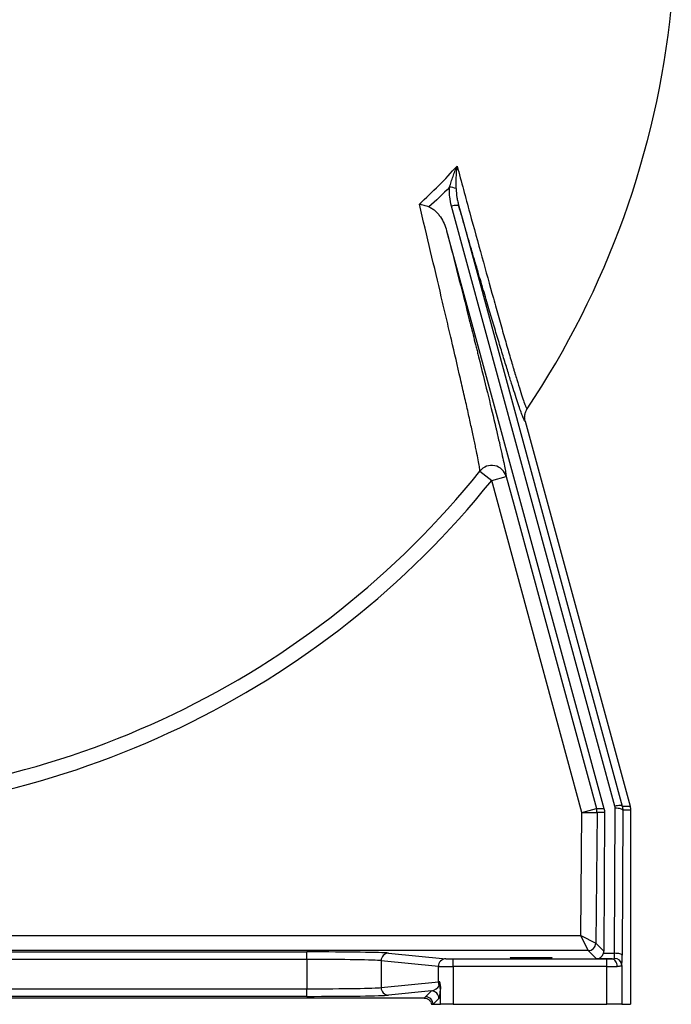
# Model space of a CAD drawing. Header units: millimetres. Extents: x 4190 to 16224, y 1378 to 18140.
# Tile 10 of 17: x 13654 to 15813, y 1653 to 4915. Entities that reach past the tile are written whole.
import ezdxf

# ---------------------------------------------------------------- set-up
doc = ezdxf.new("R2010")
doc.units = ezdxf.units.MM
doc.header["$LTSCALE"] = 5

msp = doc.modelspace()

# ---------------------------------------------------------------- linework, layer by layer
at = {"color": 7, "linetype": 'Continuous', "lineweight": 25}
for p, q in [((15626.3, 2309.2), (15084.9, 4297.5)), ((15068.6, 4216.1), (15589.9, 2302)), ((15328.9, 3585.3), (15676.5, 2309.3)), ((15179, 3419.8), (15217.8, 3388.6)), ((15217.8, 3388.6), (15266, 3401.7)), ((15516.9, 2288.9), (15217.8, 3388.6)), ((15513.1, 1880.7), (15516.9, 2288.9)), ((15516.9, 2288.9), (15565.1, 2302)), ((15516.9, 2288.9), (15566.9, 2288.4)), ((15566.9, 2288.4), (15562.9, 1855.5)), ((15591.7, 2288.7), (15566.9, 2288.4)), ((15591.7, 2288.7), (15589.6, 1828.6)), ((15624.9, 1821.9), (15627.2, 2302.5)), ((15652.2, 2296), (15649.9, 1815.4)), ((15678.2, 2296.1), (15652.2, 2296)), ((15678.2, 2296.1), (15678.2, 1652.8)), ((12779.5, 1880.7), (15513.1, 1880.7)), ((15513.1, 1880.7), (15562.9, 1855.5)), ((15537.9, 1830.7), (15513.1, 1880.7)), ((15537.9, 1830.7), (12747.1, 1830.7)), ((15565, 1803.4), (15537.9, 1830.7)), ((15562.9, 1855.5), (15589.6, 1828.6)), ((13142, 1826.4), (14605.1, 1826.4)), ((14605.1, 1801.4), (13142, 1801.4)), ((14605.1, 1801.4), (14605.1, 1826.4)), ((14605.1, 1801.4), (14605.1, 1704.2)), ((15041.3, 1778.6), (14851.4, 1797.4)), ((14851.4, 1797.4), (14851.4, 1708.2)), ((14876, 1822.4), (15065.9, 1803.6)), ((15090.5, 1778.2), (15090.5, 1803.2)), ((15090.5, 1803.2), (15599.4, 1803.2)), ((15616.6, 1803.4), (15565, 1803.4)), ((15588.6, 1821.9), (15624.9, 1821.9)), ((15599.4, 1778.2), (15599.4, 1803.2)), ((15041.3, 1727), (15041.3, 1778.6)), ((15090.5, 1778.2), (15090.5, 1652.8)), ((15599.4, 1778.2), (15090.5, 1778.2)), ((15599.4, 1652.8), (15599.4, 1778.2)), ((15649.4, 1781.9), (15649.4, 1652.8)), ((13142, 1704.2), (14605.1, 1704.2)), ((14605.1, 1679.2), (14605.1, 1704.2)), ((14851.4, 1708.2), (15041.3, 1727)), ((15018, 1697.3), (14876, 1683.2)), ((14998.6, 1677.8), (15018, 1697.3)), ((15048.1, 1652.8), (15048.1, 1711.7)), ((14994.3, 1673.1), (12752.8, 1673.1)), ((14605.1, 1679.2), (13142, 1679.2)), ((15043, 1672.3), (15023.6, 1652.8)), ((15018.9, 1652.8), (15023.6, 1652.8)), ((15023.6, 1652.8), (15048.1, 1652.8)), ((15090.5, 1652.8), (15048.1, 1652.8)), ((15090.5, 1652.8), (15599.4, 1652.8)), ((15649.4, 1652.8), (15599.4, 1652.8)), ((15649.4, 1652.8), (15678.2, 1652.8))]:
    msp.add_line(p, q, dxfattribs=at)
at = {"color": 7, "linetype": 'Continuous', "lineweight": 25, "flags": 128}
for points in [[(15109, 4297.8), (15108.2, 4298.8), (15106.5, 4299.5), (15104.2, 4299.9), (15101.2, 4300), (15097.6, 4299.8), (15093.6, 4299.3), (15089.3, 4298.6), (15084.9, 4297.5)], [(15109, 4297.8), (15121.7, 4251.1), (15172.6, 4064.2), (15376, 3316.9), (15650.4, 2309.4)], [(15266, 3401.7), (15292.2, 3305.2), (15397.2, 2919.2), (15565.1, 2302)], [(15565.1, 2302), (15566.9, 2302), (15573.9, 2302), (15580.9, 2302), (15589.9, 2302)], [(15650.4, 2309.4), (15649.6, 2310.3), (15648, 2311), (15645.7, 2311.5), (15642.7, 2311.6), (15639.1, 2311.4), (15635.1, 2310.9), (15630.8, 2310.2), (15626.3, 2309.2)], [(15652.2, 2296), (15651.6, 2297.3), (15650.2, 2298.5), (15647.8, 2299.6), (15644.7, 2300.5), (15640.9, 2301.4), (15636.7, 2302), (15632, 2302.3), (15627.2, 2302.5)], [(15650.4, 2309.4), (15651.7, 2309.3), (15658.7, 2309.3), (15665.7, 2309.3), (15676.5, 2309.3)], [(15633.8, 1778.4), (15633.4, 1783.2), (15632.4, 1787.8), (15630.8, 1792.1), (15628.7, 1795.9), (15626.1, 1799), (15623.1, 1801.4), (15619.9, 1802.8), (15616.6, 1803.4)], [(15649.9, 1815.4), (15649.4, 1816.7), (15647.9, 1817.9), (15645.6, 1819), (15642.5, 1819.9), (15638.7, 1820.8), (15634.4, 1821.4), (15629.8, 1821.7), (15624.9, 1821.9)]]:
    msp.add_lwpolyline(points, dxfattribs=at)
at = {"color": 7, "linetype": 'Continuous', "lineweight": 25}
for centre, radius, start, end in [((12898.6, 5252.8), 2930, 326.2781, 354.1232), ((15076.1, 4299.2), 61.3, 67.0658, 87.8791), ((15217.8, 3388.2), 50.1, 15.6899, 140.838), ((12898.6, 5252.8), 2925.8, 270, 321.2074), ((12898.6, 5252.8), 2975.6, 270, 321.2074), ((15516.9, 2288.9), 50, 359.4654, 15.2165), ((15537.8, 1855.8), 25, 270.0202, 359.4449), ((14876.3, 1797.5), 24.9, 90.6406, 180.2278), ((15066.2, 1778.7), 24.9, 90.6406, 180.2278), ((15625.1, 1780.8), 24.3, 2.6434, 91.6156), ((14876.3, 1708.1), 24.9, 179.7722, 269.3594), ((15018, 1672.3), 25, 0.0204, 89.9796), ((15066.6, 1727.1), 25.3, 180.1599, 208.739), ((15024.6, 1702.6), 23.3, 0.3936, 31.814), ((14998.5, 1652.8), 25, 0.0204, 89.9796)]:
    msp.add_arc(centre, radius, start, end, dxfattribs=at)
for centre, major_axis, ratio, start_param, end_param in [((15564.5, 1828.8), (-10, 23.1), 0.993208, 4.028512, 4.298089), ((14605.1, 1821.6), (275, 0), 0.017455, 0.174533, 1.570796), ((14605.1, 1796.6), (250, 0), 0.019201, 0.174533, 1.570796), ((15090.5, 1803.7), (25, 0), 0.017455, 3.316126, 4.712389), ((15565, 1828.3), (9.7, 23.2), 0.975732, 3.545439, 4.837021), ((15599.4, 1803.7), (25, 0), 0.017455, 4.712389, 5.46935), ((15624.1, 1828.3), (0, 25), 0.03491, 3.522959, 4.450628), ((15649.1, 1828.3), (0, 50), 0.017455, 3.522959, 4.450628), ((15090.5, 1778.7), (50, 0), 0.008728, 3.316126, 4.712389), ((15599.4, 1778.7), (50, 0), 0.008728, 4.712389, 5.46935), ((14605.1, 1709), (250, 0), 0.019201, 4.712389, 6.108652), ((15018, 1722.3), (28.3, 13.9), 0.760074, 4.356358, 5.418044), ((15090.5, 1726.9), (50, 0), 0.008728, 2.68304, 2.96706), ((15043, 1722.3), (0.6, 50.3), 0.110233, 3.254052, 4.315738), ((14605.1, 1684), (275, 0), 0.017455, 4.712389, 6.108652)]:
    msp.add_ellipse(centre, major_axis=major_axis, ratio=ratio, start_param=start_param, end_param=end_param, dxfattribs=at)
msp.add_ellipse((15348.6, 1807.2), major_axis=(70, 0), ratio=0.017455, dxfattribs=at)
for points, knots in [([(14978.2, 4304.1), (15000.1, 4324.1), (15021.5, 4344.6), (15063.1, 4386.8), (15083.4, 4408.4), (15103.1, 4430.4)], [0, 0, 0, 0, 0.5, 0.5, 1, 1, 1, 1]), ([(15078.4, 4360.5), (15080, 4366.3), (15081.8, 4372.1), (15085.6, 4383.8), (15087.6, 4389.7), (15091.8, 4401.4), (15093.9, 4407.2), (15097.3, 4415.9), (15098.4, 4418.8), (15100.8, 4424.6), (15101.9, 4427.5), (15103.1, 4430.4)], [0, 0, 0, 0, 0.25, 0.25, 0.5, 0.5, 0.75, 0.75, 0.875, 0.875, 1, 1, 1, 1]), ([(15100, 4355.7), (15099.9, 4361.9), (15099.9, 4368.2), (15100.1, 4380.7), (15100.3, 4386.9), (15100.9, 4399.4), (15101.2, 4405.6), (15101.9, 4414.9), (15102.1, 4418), (15102.5, 4422.7), (15102.6, 4424.2), (15102.8, 4427.3), (15103, 4428.9), (15103.1, 4430.4)], [0, 0, 0, 0, 0.25, 0.25, 0.5, 0.5, 0.75, 0.75, 0.875, 0.875, 0.9375, 0.9375, 1, 1, 1, 1]), ([(15103.1, 4430.4), (15117.4, 4377.7), (15131.5, 4326), (15158.9, 4225.5), (15172.3, 4176.6), (15198.4, 4081.9), (15211.1, 4036.1), (15226.5, 3981.2), (15229.5, 3970.4), (15235.6, 3948.9), (15238.6, 3938.4), (15247.3, 3907.4), (15252.9, 3887.6), (15263.8, 3849.6), (15269, 3831.5), (15279, 3797), (15283.8, 3780.7), (15289.5, 3761.5), (15290.6, 3757.7), (15292.8, 3750.2), (15293.9, 3746.6), (15297.1, 3735.9), (15299.2, 3729.1), (15305.1, 3709.5), (15308.8, 3697.8), (15315.4, 3676.7), (15318.4, 3667.5), (15323.8, 3651.6), (15326.1, 3645), (15328.6, 3638.5), (15329.1, 3637.3), (15330, 3635), (15330.4, 3634), (15331.7, 3631.2), (15332.4, 3629.7), (15334.2, 3626.3), (15335.1, 3625.5), (15335.6, 3626.2)], [0, 0, 0, 0, 0.125, 0.125, 0.25, 0.25, 0.375, 0.375, 0.40625, 0.40625, 0.4375, 0.4375, 0.5, 0.5, 0.5625, 0.5625, 0.625, 0.625, 0.640625, 0.640625, 0.65625, 0.65625, 0.6875, 0.6875, 0.75, 0.75, 0.8125, 0.8125, 0.875, 0.875, 0.890625, 0.890625, 0.90625, 0.90625, 0.9375, 0.9375, 1, 1, 1, 1]), ([(15084.9, 4297.5), (15082.1, 4307.9), (15080.1, 4318.3), (15078.4, 4334), (15078.1, 4339.2), (15077.9, 4349.8), (15078, 4355.1), (15078.4, 4360.5)], [0, 0, 0, 0, 0.5, 0.5, 0.75, 0.75, 1, 1, 1, 1]), ([(15100, 4355.7), (15100.2, 4345.8), (15101.2, 4336.1), (15103.5, 4321.7), (15104.4, 4316.9), (15106.5, 4307.3), (15107.7, 4302.5), (15109, 4297.8)], [0, 0, 0, 0, 0.5, 0.5, 0.75, 0.75, 1, 1, 1, 1]), ([(15179, 3419.8), (15178.6, 3423.4), (15178, 3428.3), (15176, 3440.6), (15174.7, 3448), (15171.5, 3465.2), (15169.6, 3475), (15166.3, 3491.5), (15165.1, 3497.3), (15162.5, 3509.5), (15161.2, 3515.9), (15156.9, 3535.8), (15153.8, 3550.1), (15147.1, 3580.5), (15143.6, 3596.7), (15135.9, 3630.8), (15131.9, 3648.7), (15125.5, 3676.9), (15123.3, 3686.6), (15118.8, 3706.2), (15116.5, 3716.2), (15104.8, 3767), (15094.8, 3810.1), (15078.9, 3877.9), (15073.5, 3901.1), (15065.2, 3936.6), (15062.4, 3948.5), (15056.7, 3972.7), (15053.8, 3984.9), (15039.4, 4046.1), (15027.5, 4096.3), (15003.2, 4198.7), (14990.8, 4250.9), (14978.2, 4304.1)], [0, 0, 0, 0, 0.0625, 0.0625, 0.125, 0.125, 0.1875, 0.1875, 0.21875, 0.21875, 0.25, 0.25, 0.3125, 0.3125, 0.375, 0.375, 0.4375, 0.4375, 0.46875, 0.46875, 0.5, 0.5, 0.625, 0.625, 0.6875, 0.6875, 0.71875, 0.71875, 0.75, 0.75, 0.875, 0.875, 1, 1, 1, 1]), ([(15009.8, 4294.7), (15004.4, 4296.3), (14999, 4298), (14991.1, 4300.3), (14988.4, 4301.1), (14984.5, 4302.2), (14983.2, 4302.6), (14981.3, 4303.2), (14980.7, 4303.3), (14979.4, 4303.7), (14978.8, 4303.9), (14978.2, 4304.1)], [0, 0, 0, 0, 0.5, 0.5, 0.75, 0.75, 0.875, 0.875, 0.9375, 0.9375, 1, 1, 1, 1]), ([(15009.8, 4294.7), (15011.9, 4294), (15013.9, 4293.2), (15017.8, 4291.3), (15019.6, 4290.3), (15023.2, 4287.9), (15025, 4286.7), (15028.4, 4284), (15030, 4282.6), (15034.7, 4278.3), (15037.6, 4275.2), (15043, 4268.7), (15045.6, 4265.3), (15052.7, 4254.7), (15056.7, 4247.3), (15063.5, 4232.1), (15066.3, 4224.2), (15068.6, 4216.1)], [0, 0, 0, 0, 0.0625, 0.0625, 0.125, 0.125, 0.1875, 0.1875, 0.25, 0.25, 0.375, 0.375, 0.5, 0.5, 0.75, 0.75, 1, 1, 1, 1]), ([(15284, 3709.6), (15283.8, 3710.1), (15280.1, 3721.8), (15271.4, 3749.9), (15257.7, 3794.3), (15242.4, 3845), (15226.1, 3899.2), (15208.6, 3957.7), (15190.2, 4020.2), (15170.7, 4086.3), (15150.6, 4154.9), (15130, 4225.4), (15116, 4273.7), (15109, 4297.8)], [0, 0, 0, 0, 0.004336, 0.094502, 0.192688, 0.291138, 0.389632, 0.487881, 0.590085, 0.692535, 0.795131, 0.897698, 1, 1, 1, 1]), ([(15068.6, 4216.1), (15081.4, 4166), (15093.9, 4117), (15118.2, 4021.4), (15130, 3974.9), (15147.1, 3907.2), (15152.7, 3885), (15160.9, 3852.2), (15163.6, 3841.4), (15167.6, 3825.3), (15169, 3820), (15171.6, 3809.3), (15172.9, 3804), (15184.7, 3756.7), (15194.5, 3717.2), (15212.5, 3643.6), (15220.8, 3609.4), (15229.1, 3574.3), (15230, 3570.5), (15231.8, 3562.8), (15232.7, 3559.1), (15235.3, 3548), (15237, 3540.8), (15241.8, 3520), (15244.8, 3507.2), (15252.8, 3471.5), (15257.1, 3451.7), (15261.8, 3428.1), (15263.1, 3421.2), (15264.5, 3412.6), (15264.9, 3410), (15265.6, 3405.4), (15265.8, 3403.4), (15266, 3401.7)], [0, 0, 0, 0, 0.125, 0.125, 0.25, 0.25, 0.3125, 0.3125, 0.34375, 0.34375, 0.359375, 0.359375, 0.375, 0.375, 0.5, 0.5, 0.625, 0.625, 0.640625, 0.640625, 0.65625, 0.65625, 0.6875, 0.6875, 0.75, 0.75, 0.875, 0.875, 0.9375, 0.9375, 0.96875, 0.96875, 1, 1, 1, 1]), ([(15328.9, 3585.3), (15328, 3588.7), (15327.4, 3592.2), (15327.1, 3597.5), (15327.1, 3599.3), (15327.3, 3602.9), (15327.5, 3604.7), (15328.4, 3609.9), (15329.3, 3613.3), (15331.3, 3618.3), (15332, 3620), (15333.2, 3622.4), (15333.7, 3623.1), (15334.6, 3624.7), (15335.1, 3625.4), (15335.6, 3626.2)], [0, 0, 0, 0, 0.25, 0.25, 0.375, 0.375, 0.5, 0.5, 0.75, 0.75, 0.875, 0.875, 0.9375, 0.9375, 1, 1, 1, 1]), ([(15616.6, 1803.4), (15617.5, 1803.4), (15618.5, 1803.4), (15620.2, 1803.5), (15621, 1803.5), (15622.2, 1803.7), (15622.5, 1803.8), (15623.1, 1804), (15623.4, 1804.1), (15624.1, 1804.4), (15624.4, 1804.7), (15624.4, 1805.1)], [0, 0, 0, 0, 0.25, 0.25, 0.5, 0.5, 0.625, 0.625, 0.75, 0.75, 1, 1, 1, 1]), ([(15649.4, 1781.9), (15649.4, 1781.3), (15649, 1780.7), (15647.9, 1780), (15647.5, 1779.8), (15646.5, 1779.5), (15645.9, 1779.3), (15643.9, 1778.9), (15642.2, 1778.7), (15639.4, 1778.5), (15638.3, 1778.5), (15636.1, 1778.4), (15635, 1778.4), (15633.8, 1778.4)], [0, 0, 0, 0, 0.25, 0.25, 0.375, 0.375, 0.5, 0.5, 0.75, 0.75, 0.875, 0.875, 1, 1, 1, 1]), ([(15044.4, 1714.9), (15044.5, 1715.3), (15044.6, 1715.7), (15044.9, 1717), (15045, 1717.8), (15045.3, 1719.8), (15045.4, 1721), (15045.6, 1723.1), (15045.6, 1723.9), (15045.7, 1725.5), (15045.7, 1726.3), (15045.7, 1727.1)], [0, 0, 0, 0, 0.25, 0.25, 0.5, 0.5, 0.75, 0.75, 0.875, 0.875, 1, 1, 1, 1]), ([(15048.1, 1711.7), (15048.1, 1714.5), (15047.9, 1717.2), (15047.3, 1721.2), (15047, 1722.4), (15046.6, 1724.3), (15046.4, 1724.9), (15046.1, 1726), (15045.9, 1726.6), (15045.7, 1727.1)], [0, 0, 0, 0, 0.5, 0.5, 0.75, 0.75, 0.875, 0.875, 1, 1, 1, 1]), ([(15048.1, 1711.7), (15048.1, 1709.5), (15048.1, 1707.7), (15048, 1705.5), (15048, 1704.8), (15047.9, 1703.7), (15047.9, 1703.2), (15047.9, 1702.8)], [0, 0, 0, 0, 0.5, 0.5, 0.75, 0.75, 1, 1, 1, 1]), ([(14994.3, 1673.1), (14997.2, 1673.1), (15000.1, 1672.6), (15004.2, 1671.2), (15005.5, 1670.6), (15008, 1669.1), (15009.2, 1668.3), (15011.4, 1666.5), (15012.4, 1665.4), (15014.3, 1663.3), (15015.1, 1662.1), (15017.3, 1658.3), (15018.3, 1655.7), (15018.9, 1652.8)], [0, 0, 0, 0, 0.25, 0.25, 0.375, 0.375, 0.5, 0.5, 0.625, 0.625, 0.75, 0.75, 1, 1, 1, 1])]:
    msp.add_open_spline(points, degree=3, knots=knots, dxfattribs=at)
for points in [[(15078.4, 4360.5), (15056.2, 4337.9), (15033.3, 4316), (15009.8, 4294.7)], [(15589.9, 2302), (15591.1, 2297.7), (15591.7, 2293.2), (15591.7, 2288.7)], [(15627.2, 2302.5), (15627.2, 2304.7), (15626.9, 2307), (15626.3, 2309.2)], [(15650.4, 2309.4), (15651.6, 2305), (15652.2, 2300.5), (15652.2, 2296)], [(15676.5, 2309.3), (15677.6, 2305), (15678.2, 2300.6), (15678.2, 2296.1)], [(14994.3, 1673.1), (14995.6, 1674.7), (14997, 1676.2), (14998.6, 1677.8)]]:
    msp.add_open_spline(points, degree=3, dxfattribs=at)
at = {"color": 8, "linetype": 'Continuous', "lineweight": 25}
msp.add_open_spline([(15328.9, 3585.3), (15328.4, 3585.3), (15327.3, 3585.3), (15323.6, 3592.9), (15318.5, 3605.6), (15311.9, 3624), (15303.8, 3648), (15294.6, 3676.1), (15287.5, 3698.6), (15284, 3709.6)], degree=3, knots=[0, 0, 0, 0, 0.143703, 0.287911, 0.432137, 0.575862, 0.719235, 0.863044, 1, 1, 1, 1], dxfattribs=at)

doc.saveas('drawing.dxf')
